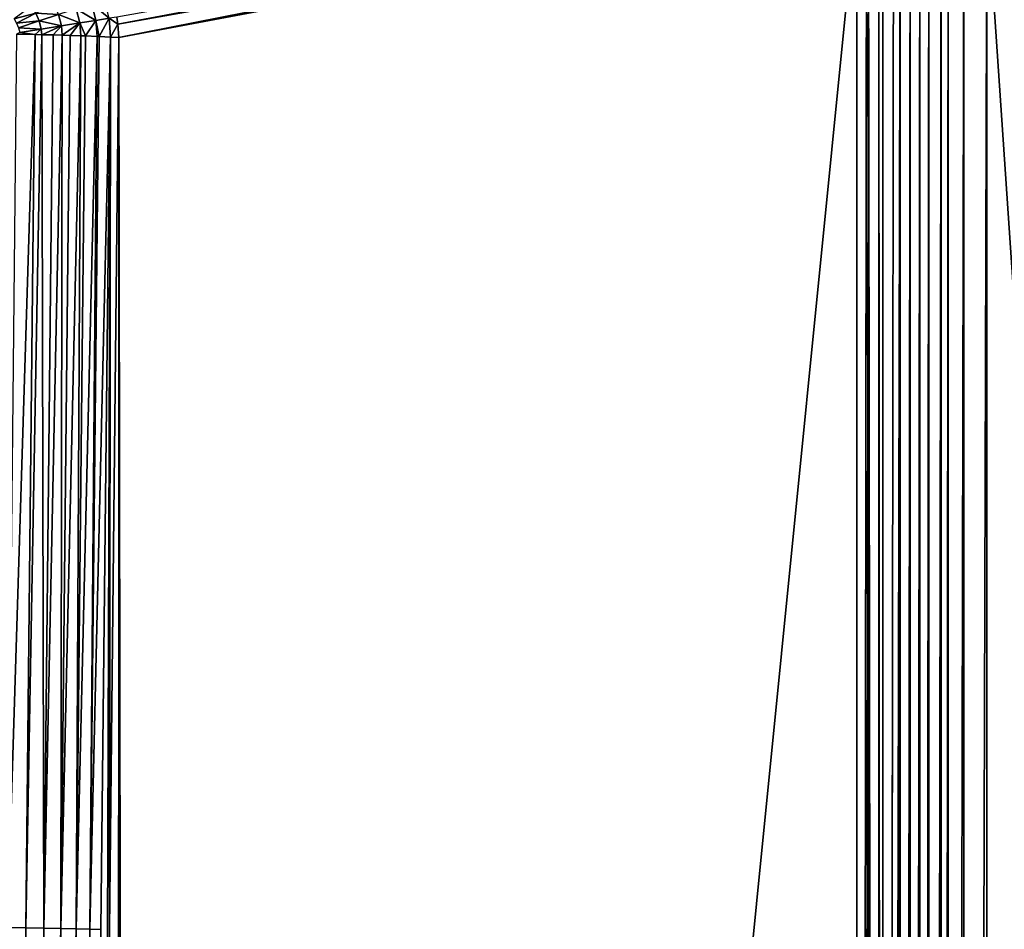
# Model space of a CAD drawing. Extents: x 0 to 700, y 0 to 509.
# Tile 221 of 243: x 639 to 674, y 279 to 311. Entities that reach past the tile are written whole.
import ezdxf

# ---------------------------------------------------------------- set-up
doc = ezdxf.new("R2010")
doc.units = 0
doc.header["$LTSCALE"] = 25.4
doc.layers.get('0').update_dxf_attribs({"linetype": 'CONTINUOUS'})

# ---------------------------------------------------------------- blocks, each defined once
blk = doc.blocks.new('5902539864168_-_S_STL')
at = {"color": 0}
for p, q in [((673.185, 103, 473.174), (673.185, 103, 194.138)), ((673.185, 103, 473.174), (673.185, 103, 194.138)), ((671.593, 102.74, 473.174), (671.593, 102.74, 194.138)), ((671.593, 102.74, 473.174), (671.593, 102.74, 194.138)), ((671.839, 102.815, 473.174), (671.839, 102.815, 194.138)), ((671.839, 102.815, 473.174), (671.839, 102.815, 194.138)), ((672.379, 102.934, 473.174), (672.379, 102.934, 194.138)), ((672.379, 102.934, 473.174), (672.379, 102.934, 194.138)), ((670.849, 102.421, 473.174), (670.849, 102.421, 194.138)), ((670.849, 102.421, 473.174), (670.849, 102.421, 194.138)), ((671.159, 102.571, 473.174), (671.159, 102.571, 194.138)), ((671.159, 102.571, 473.174), (671.159, 102.571, 194.138)), ((670.166, 101.986, 194.138), (669.563, 101.446, 473.174)), ((670.166, 101.986, 194.138), (669.563, 101.446, 473.174)), ((669.659, 101.545, 473.174), (670.166, 101.986, 194.138)), ((669.659, 101.545, 473.174), (670.166, 101.986, 194.138)), ((669.926, 101.792, 473.174), (670.166, 101.986, 194.138)), ((669.926, 101.792, 473.174), (670.166, 101.986, 194.138)), ((670.166, 101.986, 473.174), (670.166, 101.986, 194.138)), ((670.166, 101.986, 473.174), (670.166, 101.986, 194.138)), ((670.514, 102.227, 473.174), (670.514, 102.227, 194.138)), ((670.514, 102.227, 473.174), (670.514, 102.227, 194.138)), ((669.926, 101.792, 194.138), (669.563, 101.446, 473.174)), ((669.926, 101.792, 194.138), (669.563, 101.446, 473.174)), ((669.413, 101.281, 194.138), (669.413, 101.281, 473.174)), ((669.413, 101.281, 194.138), (669.413, 101.281, 473.174)), ((669.563, 101.446, 194.138), (669.563, 101.446, 473.174)), ((669.563, 101.446, 194.138), (669.563, 101.446, 473.174)), ((669.054, 100.817, 194.138), (668.654, 100.113, 473.174)), ((669.054, 100.817, 194.138), (668.654, 100.113, 473.174)), ((668.987, 100.715, 194.138), (668.654, 100.113, 473.174)), ((668.987, 100.715, 194.138), (668.654, 100.113, 473.174)), ((669.054, 100.817, 194.138), (668.808, 100.417, 473.174)), ((669.054, 100.817, 194.138), (668.808, 100.417, 473.174)), ((669.054, 100.817, 194.138), (669.054, 100.817, 473.174)), ((669.054, 100.817, 194.138), (669.054, 100.817, 473.174)), ((642.895, 44.923, 198.506), (668.64, 100.138, 193.657)), ((642.895, 44.923, 198.506), (668.64, 100.138, 193.657)), ((642.895, 44.923, 198.506), (668.654, 100.129, 193.88)), ((642.895, 44.923, 198.506), (668.654, 100.129, 193.88)), ((642.929, 44.947, 198.965), (668.654, 100.129, 193.88)), ((642.929, 44.947, 198.965), (668.654, 100.129, 193.88)), ((668.654, 100.113, 194.138), (642.929, 44.947, 198.965)), ((668.654, 100.113, 194.138), (642.929, 44.947, 198.965)), ((668.654, 100.113, 194.138), (668.654, 100.113, 473.174)), ((668.654, 100.113, 194.138), (668.654, 100.113, 473.174)), ((642.593, 44.422, 198.296), (642.895, 44.923, 198.506)), ((642.593, 44.422, 198.296), (642.895, 44.923, 198.506)), ((642.929, 44.947, 198.965), (642.604, 44.248, 230.063)), ((642.929, 44.947, 198.965), (642.604, 44.248, 230.063)), ((642.646, 44.422, 198.948), (642.929, 44.947, 198.965)), ((642.646, 44.422, 198.948), (642.929, 44.947, 198.965)), ((642.895, 44.923, 198.506), (642.646, 44.422, 198.948)), ((642.895, 44.923, 198.506), (642.646, 44.422, 198.948)), ((642.859, 44.917, 198.254), (642.895, 44.923, 198.506)), ((642.859, 44.917, 198.254), (642.895, 44.923, 198.506)), ((642.895, 44.923, 198.506), (642.929, 44.947, 198.965)), ((642.895, 44.923, 198.506), (642.929, 44.947, 198.965)), ((641.917, 43.166, 230.036), (642.646, 44.422, 198.948)), ((641.917, 43.166, 230.036), (642.646, 44.422, 198.948)), ((642.593, 44.422, 198.296), (642.127, 43.783, 198.37)), ((642.593, 44.422, 198.296), (642.127, 43.783, 198.37)), ((642.593, 44.422, 198.296), (642.242, 43.862, 198.928)), ((642.242, 43.862, 198.928), (642.646, 44.422, 198.948)), ((642.593, 44.422, 198.296), (642.242, 43.862, 198.928)), ((642.242, 43.862, 198.928), (642.646, 44.422, 198.948)), ((642.646, 44.422, 198.948), (642.308, 43.706, 230.05)), ((642.646, 44.422, 198.948), (642.308, 43.706, 230.05)), ((642.593, 44.422, 198.296), (642.646, 44.422, 198.948)), ((642.593, 44.422, 198.296), (642.646, 44.422, 198.948)), ((641.449, 42.674, 230.023), (642.174, 43.783, 198.926)), ((641.449, 42.674, 230.023), (642.174, 43.783, 198.926)), ((642.127, 43.783, 198.37), (641.568, 43.227, 198.459)), ((642.127, 43.783, 198.37), (641.568, 43.227, 198.459)), ((641.772, 43.37, 198.91), (642.174, 43.783, 198.926)), ((642.127, 43.783, 198.37), (641.772, 43.37, 198.91)), ((642.127, 43.783, 198.37), (641.772, 43.37, 198.91)), ((641.772, 43.37, 198.91), (642.174, 43.783, 198.926)), ((642.242, 43.862, 198.928), (641.917, 43.166, 230.036)), ((642.242, 43.862, 198.928), (641.917, 43.166, 230.036)), ((641.917, 43.166, 230.036), (642.174, 43.783, 198.926)), ((641.917, 43.166, 230.036), (642.174, 43.783, 198.926)), ((642.308, 43.706, 230.05), (641.917, 43.166, 230.036)), ((642.308, 43.706, 230.05), (641.917, 43.166, 230.036)), ((642.127, 43.783, 198.37), (641.987, 43.783, 197.791)), ((642.127, 43.783, 198.37), (641.987, 43.783, 197.791)), ((642.242, 43.862, 198.928), (642.127, 43.783, 198.37)), ((642.242, 43.862, 198.928), (642.127, 43.783, 198.37)), ((642.174, 43.783, 198.926), (642.127, 43.783, 198.37)), ((642.174, 43.783, 198.926), (642.127, 43.783, 198.37)), ((642.174, 43.783, 198.926), (642.242, 43.862, 198.928)), ((642.174, 43.783, 198.926), (642.242, 43.862, 198.928)), ((641.772, 43.37, 198.91), (641.449, 42.674, 230.023)), ((641.772, 43.37, 198.91), (641.449, 42.674, 230.023)), ((641.772, 43.37, 198.91), (641.568, 43.227, 198.459)), ((641.772, 43.37, 198.91), (641.568, 43.227, 198.459)), ((641.608, 43.227, 198.904), (641.772, 43.37, 198.91)), ((641.608, 43.227, 198.904), (641.772, 43.37, 198.91)), ((640.913, 42.247, 230.01), (641.608, 43.227, 198.904)), ((640.913, 42.247, 230.01), (641.608, 43.227, 198.904)), ((641.234, 42.943, 198.893), (640.913, 42.247, 230.01)), ((641.234, 42.943, 198.893), (640.913, 42.247, 230.01)), ((641.568, 43.227, 198.459), (640.929, 42.767, 198.561)), ((641.568, 43.227, 198.459), (640.929, 42.767, 198.561)), ((641.568, 43.227, 198.459), (640.96, 42.767, 198.885)), ((641.568, 43.227, 198.459), (640.96, 42.767, 198.885)), ((640.96, 42.767, 198.885), (641.234, 42.943, 198.893)), ((640.96, 42.767, 198.885), (641.234, 42.943, 198.893)), ((641.234, 42.943, 198.893), (641.608, 43.227, 198.904)), ((641.568, 43.227, 198.459), (641.234, 42.943, 198.893)), ((641.568, 43.227, 198.459), (641.234, 42.943, 198.893)), ((641.234, 42.943, 198.893), (641.608, 43.227, 198.904)), ((641.568, 43.227, 198.459), (641.449, 43.227, 197.967)), ((641.568, 43.227, 198.459), (641.449, 43.227, 197.967)), ((641.449, 42.674, 230.023), (641.608, 43.227, 198.904)), ((641.449, 42.674, 230.023), (641.608, 43.227, 198.904)), ((641.917, 43.166, 230.036), (641.449, 42.674, 230.023)), ((641.917, 43.166, 230.036), (641.449, 42.674, 230.023)), ((641.608, 43.227, 198.904), (641.568, 43.227, 198.459)), ((641.608, 43.227, 198.904), (641.568, 43.227, 198.459)), ((641.693, 42.684, 261.152), (641.917, 43.166, 230.036)), ((641.693, 42.684, 261.152), (641.917, 43.166, 230.036)), ((640.834, 42.767, 198.168), (640.157, 42.415, 198.389)), ((640.834, 42.767, 198.168), (640.157, 42.415, 198.389)), ((640.929, 42.767, 198.561), (640.226, 42.415, 198.673)), ((640.929, 42.767, 198.561), (640.226, 42.415, 198.673)), ((640.929, 42.767, 198.561), (640.246, 42.415, 198.867)), ((640.929, 42.767, 198.561), (640.246, 42.415, 198.867)), ((640.246, 42.415, 198.867), (640.643, 42.593, 198.877)), ((640.246, 42.415, 198.867), (640.643, 42.593, 198.877)), ((640.323, 41.897, 229.998), (640.96, 42.767, 198.885)), ((640.323, 41.897, 229.998), (640.96, 42.767, 198.885)), ((640.643, 42.593, 198.877), (640.323, 41.897, 229.998)), ((640.643, 42.593, 198.877), (640.323, 41.897, 229.998)), ((640.643, 42.593, 198.877), (640.929, 42.767, 198.561)), ((640.643, 42.593, 198.877), (640.96, 42.767, 198.885)), ((640.643, 42.593, 198.877), (640.929, 42.767, 198.561)), ((640.643, 42.593, 198.877), (640.96, 42.767, 198.885)), ((640.834, 42.767, 198.168), (640.929, 42.767, 198.561)), ((640.834, 42.767, 198.168), (640.929, 42.767, 198.561)), ((640.913, 42.247, 230.01), (640.96, 42.767, 198.885)), ((640.913, 42.247, 230.01), (640.96, 42.767, 198.885)), ((641.449, 42.674, 230.023), (640.913, 42.247, 230.01)), ((641.449, 42.674, 230.023), (640.913, 42.247, 230.01)), ((640.96, 42.767, 198.885), (640.929, 42.767, 198.561)), ((640.96, 42.767, 198.885), (640.929, 42.767, 198.561)), ((641.226, 42.193, 261.143), (641.449, 42.674, 230.023)), ((641.226, 42.193, 261.143), (641.449, 42.674, 230.023)), ((639.052, 41.459, 229.978), (640.015, 42.33, 198.862)), ((639.052, 41.459, 229.978), (640.015, 42.33, 198.862)), ((639.369, 42.156, 198.85), (640.015, 42.33, 198.862)), ((639.369, 42.156, 198.85), (640.015, 42.33, 198.862)), ((640.045, 42.415, 198.119), (639.37, 42.181, 198.466)), ((640.045, 42.415, 198.119), (639.37, 42.181, 198.466)), ((640.157, 42.415, 198.389), (639.436, 42.181, 198.625)), ((640.157, 42.415, 198.389), (639.436, 42.181, 198.625)), ((640.226, 42.415, 198.673), (639.477, 42.181, 198.793)), ((640.226, 42.415, 198.673), (639.477, 42.181, 198.793)), ((640.015, 42.33, 198.862), (639.477, 42.181, 198.793)), ((640.015, 42.33, 198.862), (639.477, 42.181, 198.793)), ((639.697, 41.633, 229.987), (640.246, 42.415, 198.867)), ((639.697, 41.633, 229.987), (640.246, 42.415, 198.867)), ((640.015, 42.33, 198.862), (639.697, 41.633, 229.987)), ((640.015, 42.33, 198.862), (639.697, 41.633, 229.987)), ((640.015, 42.33, 198.862), (640.226, 42.415, 198.673)), ((640.015, 42.33, 198.862), (640.246, 42.415, 198.867)), ((640.015, 42.33, 198.862), (640.226, 42.415, 198.673)), ((640.015, 42.33, 198.862), (640.246, 42.415, 198.867)), ((640.157, 42.415, 198.389), (640.045, 42.415, 198.119)), ((640.157, 42.415, 198.389), (640.045, 42.415, 198.119)), ((640.226, 42.415, 198.673), (640.157, 42.415, 198.389)), ((640.226, 42.415, 198.673), (640.157, 42.415, 198.389)), ((640.246, 42.415, 198.867), (640.226, 42.415, 198.673)), ((640.246, 42.415, 198.867), (640.226, 42.415, 198.673)), ((640.323, 41.897, 229.998), (640.246, 42.415, 198.867)), ((640.323, 41.897, 229.998), (640.246, 42.415, 198.867)), ((640.913, 42.247, 230.01), (640.323, 41.897, 229.998)), ((640.913, 42.247, 230.01), (640.323, 41.897, 229.998)), ((640.691, 41.766, 261.135), (640.913, 42.247, 230.01)), ((640.691, 41.766, 261.135), (640.913, 42.247, 230.01)), ((640.323, 41.897, 229.998), (639.697, 41.633, 229.987)), ((640.323, 41.897, 229.998), (639.697, 41.633, 229.987)), ((640.102, 41.416, 261.128), (640.323, 41.897, 229.998)), ((640.102, 41.416, 261.128), (640.323, 41.897, 229.998)), ((639.052, 41.459, 229.978), (639.697, 41.633, 229.987)), ((639.052, 41.459, 229.978), (639.697, 41.633, 229.987)), ((639.477, 41.152, 261.121), (639.697, 41.633, 229.987)), ((639.477, 41.152, 261.121), (639.697, 41.633, 229.987)), ((640.102, 41.416, 261.128), (639.697, 41.633, 229.987)), ((640.102, 41.416, 261.128), (639.697, 41.633, 229.987))]:
    blk.add_line(p, q, dxfattribs=at)
mesh = blk.add_polyface(dxfattribs=at)
corners = [(5.829, 103, 89.051), (350, 103, 116.551), (694.171, 103, 89.051), (346.961, 103, 116.817), (35.453, 103, 184.635), (33.702, 103, 185.073), (32.106, 103, 185.75), (30.702, 103, 186.626), (29.442, 103, 187.728), (28.41, 103, 188.996), (27.646, 103, 190.345), (27.137, 103, 191.742), (26.867, 103, 193.162), (5.829, 103, 503.222), (344.015, 103, 117.607), (341.25, 103, 118.896), (338.751, 103, 120.646), (336.594, 103, 122.803), (334.845, 103, 125.301), (333.555, 103, 128.066), (332.766, 103, 131.012), (332.5, 103, 134.051), (332.766, 103, 137.09), (333.555, 103, 140.037), (334.845, 103, 142.801), (336.594, 103, 145.3), (338.751, 103, 147.457), (341.25, 103, 149.207), (344.015, 103, 150.496), (346.961, 103, 151.285), (350, 103, 151.551), (37.442, 103, 184.47), (26.815, 103, 194.138), (26.815, 103, 473.174), (26.955, 103, 474.875), (26.981, 103, 475.022), (27.312, 103, 476.309), (27.475, 103, 476.756), (27.857, 103, 477.593), (28.651, 103, 478.843), (29.58, 103, 479.868), (30.666, 103, 480.727), (30.73, 103, 480.769), (31.881, 103, 481.4), (32.295, 103, 481.576), (33.221, 103, 481.885), (34.029, 103, 482.07), (34.683, 103, 482.168), (35.878, 103, 482.237), (664.122, 103, 482.237), (673.185, 103, 194.138), (694.171, 103, 503.222), (673.091, 103, 192.835), (672.732, 103, 191.306), (672.118, 103, 189.869), (671.267, 103, 188.55), (670.192, 103, 187.368), (669.802, 103, 187.023), (668.441, 103, 186.055), (666.9, 103, 185.294), (665.204, 103, 184.766), (353.039, 103, 116.817), (355.985, 103, 117.607), (358.75, 103, 118.896), (361.249, 103, 120.646), (363.406, 103, 122.803), (365.155, 103, 125.301), (366.445, 103, 128.066), (367.234, 103, 131.012), (367.5, 103, 134.051), (367.234, 103, 137.09), (366.445, 103, 140.037), (663.399, 103, 184.499), (365.155, 103, 142.801), (363.406, 103, 145.3), (361.249, 103, 147.457), (358.75, 103, 149.207), (355.985, 103, 150.496), (353.039, 103, 151.285), (662.558, 103, 184.47), (673.185, 103, 473.174), (673.117, 103, 474.369), (673.019, 103, 475.022), (672.834, 103, 475.83), (672.525, 103, 476.756), (672.349, 103, 477.171), (671.718, 103, 478.322), (671.675, 103, 478.386), (670.817, 103, 479.472), (669.792, 103, 480.4), (668.542, 103, 481.195), (667.705, 103, 481.576), (667.258, 103, 481.739), (665.971, 103, 482.07), (665.824, 103, 482.096)]
mesh.append_faces([[corners[k] for k in face] for face in [(0, 1, 2), (1, 0, 3), (4, 0, 5), (5, 0, 6), (6, 0, 7), (7, 0, 8), (8, 0, 9), (9, 0, 10), (10, 0, 11), (11, 0, 12), (3, 4, 14), (14, 4, 15), (15, 4, 16), (16, 4, 17), (17, 4, 18), (18, 4, 19), (19, 4, 20), (20, 4, 21), (21, 4, 22), (22, 4, 23), (23, 4, 24), (24, 4, 25), (25, 4, 26), (26, 4, 27), (27, 4, 28), (28, 4, 29), (29, 4, 30), (12, 13, 32), (32, 13, 33), (33, 13, 34), (34, 13, 35), (35, 13, 36), (36, 13, 37), (37, 13, 38), (38, 13, 39), (39, 13, 40), (40, 13, 41), (41, 13, 42), (42, 13, 43), (43, 13, 44), (44, 13, 45), (45, 13, 46), (46, 13, 47), (47, 13, 48), (48, 13, 49), (2, 50, 51), (50, 2, 52), (52, 2, 53), (53, 2, 54), (54, 2, 55), (55, 2, 56), (56, 2, 57), (57, 2, 58), (58, 2, 59), (59, 2, 60), (61, 2, 1), (60, 71, 72), (72, 30, 79), (79, 30, 31), (51, 49, 13)]], dxfattribs={"vtx0": -1, "vtx1": -1, "color": 0})
mesh.append_faces([[corners[k] for k in face] for face in [(3, 0, 4), (60, 2, 61)]], dxfattribs={"vtx0": -1, "vtx1": -1, "vtx2": -1, "color": 0})
mesh.append_faces([[corners[k] for k in face] for face in [(12, 0, 13), (30, 4, 31), (60, 61, 62), (60, 62, 63), (60, 63, 64), (60, 64, 65), (60, 65, 66), (60, 66, 67), (60, 67, 68), (60, 68, 69), (60, 69, 70), (60, 70, 71), (72, 71, 73), (72, 73, 74), (72, 74, 75), (72, 75, 76), (72, 76, 77), (72, 77, 78), (72, 78, 30), (51, 50, 80), (51, 80, 81), (51, 81, 82), (51, 82, 83), (51, 83, 84), (51, 84, 85), (51, 85, 86), (51, 86, 87), (51, 87, 88), (51, 88, 89), (51, 89, 90), (51, 90, 91), (51, 91, 92), (51, 92, 93), (51, 93, 94), (51, 94, 49)]], dxfattribs={"vtx0": -1, "vtx2": -1, "color": 0})
mesh = blk.add_polyface(dxfattribs=at)
corners = [(672.379, 102.934, 473.174), (673.185, 103, 194.138), (672.379, 102.934, 194.138), (673.185, 103, 473.174)]
mesh.append_faces([[corners[k] for k in face] for face in [(0, 1, 2), (1, 0, 3)]], dxfattribs={"vtx0": -1, "color": 0})
mesh = blk.add_polyface(dxfattribs=at)
corners = [(671.159, 102.571, 473.174), (671.593, 102.74, 194.138), (671.159, 102.571, 194.138), (671.593, 102.74, 473.174)]
mesh.append_faces([[corners[k] for k in face] for face in [(0, 1, 2), (1, 0, 3)]], dxfattribs={"vtx0": -1, "color": 0})
mesh = blk.add_polyface(dxfattribs=at)
corners = [(671.593, 102.74, 473.174), (671.839, 102.815, 194.138), (671.593, 102.74, 194.138), (671.839, 102.815, 473.174)]
mesh.append_faces([[corners[k] for k in face] for face in [(0, 1, 2), (1, 0, 3)]], dxfattribs={"vtx0": -1, "color": 0})
mesh = blk.add_polyface(dxfattribs=at)
corners = [(671.839, 102.815, 473.174), (672.379, 102.934, 194.138), (671.839, 102.815, 194.138), (672.379, 102.934, 473.174)]
mesh.append_faces([[corners[k] for k in face] for face in [(0, 1, 2), (1, 0, 3)]], dxfattribs={"vtx0": -1, "color": 0})
mesh = blk.add_polyface(dxfattribs=at)
corners = [(670.514, 102.227, 473.174), (670.849, 102.421, 194.138), (670.514, 102.227, 194.138), (670.849, 102.421, 473.174)]
mesh.append_faces([[corners[k] for k in face] for face in [(0, 1, 2), (1, 0, 3)]], dxfattribs={"vtx0": -1, "color": 0})
mesh = blk.add_polyface(dxfattribs=at)
corners = [(670.849, 102.421, 473.174), (671.159, 102.571, 194.138), (670.849, 102.421, 194.138), (671.159, 102.571, 473.174)]
mesh.append_faces([[corners[k] for k in face] for face in [(0, 1, 2), (1, 0, 3)]], dxfattribs={"vtx0": -1, "color": 0})
mesh = blk.add_polyface(dxfattribs=at)
corners = [(670.166, 101.986, 194.138), (669.563, 101.446, 473.174), (669.659, 101.545, 473.174)]
mesh.append_faces([[corners[k] for k in face] for face in [(0, 1, 2)]], dxfattribs={"color": 0})
mesh = blk.add_polyface(dxfattribs=at)
corners = [(669.563, 101.446, 473.174), (670.166, 101.986, 194.138), (669.926, 101.792, 194.138)]
mesh.append_faces([[corners[k] for k in face] for face in [(0, 1, 2)]], dxfattribs={"color": 0})
mesh = blk.add_polyface(dxfattribs=at)
corners = [(669.926, 101.792, 473.174), (670.166, 101.986, 194.138), (669.659, 101.545, 473.174)]
mesh.append_faces([[corners[k] for k in face] for face in [(0, 1, 2)]], dxfattribs={"color": 0})
mesh = blk.add_polyface(dxfattribs=at)
corners = [(670.166, 101.986, 473.174), (670.166, 101.986, 194.138), (669.926, 101.792, 473.174)]
mesh.append_faces([[corners[k] for k in face] for face in [(0, 1, 2)]], dxfattribs={"color": 0})
mesh = blk.add_polyface(dxfattribs=at)
corners = [(670.166, 101.986, 473.174), (670.514, 102.227, 194.138), (670.166, 101.986, 194.138), (670.514, 102.227, 473.174)]
mesh.append_faces([[corners[k] for k in face] for face in [(0, 1, 2), (1, 0, 3)]], dxfattribs={"vtx0": -1, "color": 0})
mesh = blk.add_polyface(dxfattribs=at)
corners = [(669.563, 101.446, 473.174), (669.926, 101.792, 194.138), (669.563, 101.446, 194.138)]
mesh.append_faces([[corners[k] for k in face] for face in [(0, 1, 2)]], dxfattribs={"color": 0})
mesh = blk.add_polyface(dxfattribs=at)
corners = [(669.413, 101.281, 473.174), (669.054, 100.817, 194.138), (669.054, 100.817, 473.174), (669.413, 101.281, 194.138)]
mesh.append_faces([[corners[k] for k in face] for face in [(0, 1, 2), (1, 0, 3)]], dxfattribs={"vtx0": -1, "color": 0})
mesh = blk.add_polyface(dxfattribs=at)
corners = [(669.563, 101.446, 473.174), (669.413, 101.281, 194.138), (669.413, 101.281, 473.174), (669.563, 101.446, 194.138)]
mesh.append_faces([[corners[k] for k in face] for face in [(0, 1, 2), (1, 0, 3)]], dxfattribs={"vtx0": -1, "color": 0})
mesh = blk.add_polyface(dxfattribs=at)
corners = [(669.054, 100.817, 194.138), (668.654, 100.113, 473.174), (668.808, 100.417, 473.174)]
mesh.append_faces([[corners[k] for k in face] for face in [(0, 1, 2)]], dxfattribs={"color": 0})
mesh = blk.add_polyface(dxfattribs=at)
corners = [(669.054, 100.817, 194.138), (668.987, 100.715, 194.138), (668.654, 100.113, 473.174)]
mesh.append_faces([[corners[k] for k in face] for face in [(0, 1, 2)]], dxfattribs={"color": 0})
mesh = blk.add_polyface(dxfattribs=at)
corners = [(668.987, 100.715, 194.138), (668.654, 100.113, 194.138), (668.654, 100.113, 473.174)]
mesh.append_faces([[corners[k] for k in face] for face in [(0, 1, 2)]], dxfattribs={"color": 0})
mesh = blk.add_polyface(dxfattribs=at)
corners = [(669.054, 100.817, 194.138), (668.808, 100.417, 473.174), (669.054, 100.817, 473.174)]
mesh.append_faces([[corners[k] for k in face] for face in [(0, 1, 2)]], dxfattribs={"color": 0})
mesh = blk.add_polyface(dxfattribs=at)
corners = [(642.274, 43.542, 331.353), (642.269, 43.531, 288.871), (642.257, 43.506, 323.402), (642.379, 43.766, 261.168), (642.366, 43.738, 354.522), (642.484, 43.991, 373.275), (642.488, 44, 244.279), (642.582, 44.203, 385.633), (642.604, 44.248, 230.063), (642.89, 44.863, 415.823), (642.929, 44.947, 198.965), (643.311, 45.765, 447.831), (668.654, 100.113, 194.138), (668.654, 100.113, 473.174)]
mesh.append_faces([[corners[k] for k in face] for face in [(0, 1, 2), (12, 11, 13)]], dxfattribs={"vtx0": -1, "color": 0})
mesh.append_faces([[corners[k] for k in face] for face in [(1, 0, 3), (3, 5, 6), (6, 7, 8), (8, 9, 10), (10, 11, 12)]], dxfattribs={"vtx0": -1, "vtx1": -1, "color": 0})
mesh.append_faces([[corners[k] for k in face] for face in [(3, 0, 4), (3, 4, 5), (6, 5, 7), (8, 7, 9), (10, 9, 11)]], dxfattribs={"vtx0": -1, "vtx2": -1, "color": 0})
mesh = blk.add_polyface(dxfattribs=at)
corners = [(668.64, 100.138, 193.657), (642.859, 44.917, 198.254), (642.895, 44.923, 198.506)]
mesh.append_faces([[corners[k] for k in face] for face in [(0, 1, 2)]], dxfattribs={"color": 0})
mesh = blk.add_polyface(dxfattribs=at)
corners = [(668.64, 100.138, 193.657), (642.895, 44.923, 198.506), (668.654, 100.129, 193.88)]
mesh.append_faces([[corners[k] for k in face] for face in [(0, 1, 2)]], dxfattribs={"color": 0})
mesh = blk.add_polyface(dxfattribs=at)
corners = [(668.654, 100.129, 193.88), (642.895, 44.923, 198.506), (642.929, 44.947, 198.965)]
mesh.append_faces([[corners[k] for k in face] for face in [(0, 1, 2)]], dxfattribs={"color": 0})
mesh = blk.add_polyface(dxfattribs=at)
corners = [(668.654, 100.129, 193.88), (642.929, 44.947, 198.965), (668.654, 100.113, 194.138)]
mesh.append_faces([[corners[k] for k in face] for face in [(0, 1, 2)]], dxfattribs={"color": 0})
mesh = blk.add_polyface(dxfattribs=at)
corners = [(642.488, 44, 244.279), (642.646, 44.422, 198.948), (642.308, 43.706, 230.05), (642.604, 44.248, 230.063), (642.929, 44.947, 198.965)]
mesh.append_faces([[corners[k] for k in face] for face in [(0, 1, 2), (1, 3, 4)]], dxfattribs={"vtx0": -1, "color": 0})
mesh.append_faces([[corners[k] for k in face] for face in [(1, 0, 3)]], dxfattribs={"vtx0": -1, "vtx2": -1, "color": 0})
mesh = blk.add_polyface(dxfattribs=at)
corners = [(642.895, 44.923, 198.506), (642.859, 44.917, 198.254), (642.593, 44.422, 198.296)]
mesh.append_faces([[corners[k] for k in face] for face in [(0, 1, 2)]], dxfattribs={"color": 0})
mesh = blk.add_polyface(dxfattribs=at)
corners = [(642.895, 44.923, 198.506), (642.593, 44.422, 198.296), (642.646, 44.422, 198.948)]
mesh.append_faces([[corners[k] for k in face] for face in [(0, 1, 2)]], dxfattribs={"color": 0})
mesh = blk.add_polyface(dxfattribs=at)
corners = [(642.929, 44.947, 198.965), (642.895, 44.923, 198.506), (642.646, 44.422, 198.948)]
mesh.append_faces([[corners[k] for k in face] for face in [(0, 1, 2)]], dxfattribs={"color": 0})
mesh = blk.add_polyface(dxfattribs=at)
corners = [(642.646, 44.422, 198.948), (642.242, 43.862, 198.928), (641.917, 43.166, 230.036)]
mesh.append_faces([[corners[k] for k in face] for face in [(0, 1, 2)]], dxfattribs={"color": 0})
mesh = blk.add_polyface(dxfattribs=at)
corners = [(642.646, 44.422, 198.948), (641.917, 43.166, 230.036), (642.308, 43.706, 230.05)]
mesh.append_faces([[corners[k] for k in face] for face in [(0, 1, 2)]], dxfattribs={"color": 0})
mesh = blk.add_polyface(dxfattribs=at)
corners = [(642.593, 44.422, 198.296), (641.987, 43.783, 197.791), (642.127, 43.783, 198.37), (642.435, 44.422, 197.644)]
mesh.append_faces([[corners[k] for k in face] for face in [(0, 1, 2), (1, 0, 3)]], dxfattribs={"vtx0": -1, "color": 0})
mesh = blk.add_polyface(dxfattribs=at)
corners = [(642.593, 44.422, 198.296), (642.127, 43.783, 198.37), (642.242, 43.862, 198.928)]
mesh.append_faces([[corners[k] for k in face] for face in [(0, 1, 2)]], dxfattribs={"color": 0})
mesh = blk.add_polyface(dxfattribs=at)
corners = [(642.593, 44.422, 198.296), (642.242, 43.862, 198.928), (642.646, 44.422, 198.948)]
mesh.append_faces([[corners[k] for k in face] for face in [(0, 1, 2)]], dxfattribs={"color": 0})
mesh = blk.add_polyface(dxfattribs=at)
corners = [(641.449, 43.227, 197.967), (642.127, 43.783, 198.37), (641.987, 43.783, 197.791), (641.568, 43.227, 198.459)]
mesh.append_faces([[corners[k] for k in face] for face in [(0, 1, 2), (1, 0, 3)]], dxfattribs={"vtx0": -1, "color": 0})
mesh = blk.add_polyface(dxfattribs=at)
corners = [(642.174, 43.783, 198.926), (641.772, 43.37, 198.91), (641.449, 42.674, 230.023)]
mesh.append_faces([[corners[k] for k in face] for face in [(0, 1, 2)]], dxfattribs={"color": 0})
mesh = blk.add_polyface(dxfattribs=at)
corners = [(642.174, 43.783, 198.926), (641.449, 42.674, 230.023), (641.917, 43.166, 230.036)]
mesh.append_faces([[corners[k] for k in face] for face in [(0, 1, 2)]], dxfattribs={"color": 0})
mesh = blk.add_polyface(dxfattribs=at)
corners = [(641.772, 43.37, 198.91), (642.127, 43.783, 198.37), (641.568, 43.227, 198.459)]
mesh.append_faces([[corners[k] for k in face] for face in [(0, 1, 2)]], dxfattribs={"color": 0})
mesh = blk.add_polyface(dxfattribs=at)
corners = [(642.084, 43.223, 261.16), (641.917, 43.166, 230.036), (641.693, 42.684, 261.152), (642.308, 43.706, 230.05)]
mesh.append_faces([[corners[k] for k in face] for face in [(0, 1, 2), (1, 0, 3)]], dxfattribs={"vtx0": -1, "color": 0})
mesh = blk.add_polyface(dxfattribs=at)
corners = [(642.127, 43.783, 198.37), (641.772, 43.37, 198.91), (642.174, 43.783, 198.926)]
mesh.append_faces([[corners[k] for k in face] for face in [(0, 1, 2)]], dxfattribs={"color": 0})
mesh = blk.add_polyface(dxfattribs=at)
corners = [(642.242, 43.862, 198.928), (642.174, 43.783, 198.926), (641.917, 43.166, 230.036)]
mesh.append_faces([[corners[k] for k in face] for face in [(0, 1, 2)]], dxfattribs={"color": 0})
mesh = blk.add_polyface(dxfattribs=at)
corners = [(642.242, 43.862, 198.928), (642.127, 43.783, 198.37), (642.174, 43.783, 198.926)]
mesh.append_faces([[corners[k] for k in face] for face in [(0, 1, 2)]], dxfattribs={"color": 0})
mesh = blk.add_polyface(dxfattribs=at)
corners = [(641.449, 42.674, 230.023), (641.772, 43.37, 198.91), (641.608, 43.227, 198.904)]
mesh.append_faces([[corners[k] for k in face] for face in [(0, 1, 2)]], dxfattribs={"color": 0})
mesh = blk.add_polyface(dxfattribs=at)
corners = [(641.772, 43.37, 198.91), (641.568, 43.227, 198.459), (641.608, 43.227, 198.904)]
mesh.append_faces([[corners[k] for k in face] for face in [(0, 1, 2)]], dxfattribs={"color": 0})
mesh = blk.add_polyface(dxfattribs=at)
corners = [(640.834, 42.767, 198.168), (641.568, 43.227, 198.459), (641.449, 43.227, 197.967), (640.929, 42.767, 198.561)]
mesh.append_faces([[corners[k] for k in face] for face in [(0, 1, 2), (1, 0, 3)]], dxfattribs={"vtx0": -1, "color": 0})
mesh = blk.add_polyface(dxfattribs=at)
corners = [(640.913, 42.247, 230.01), (641.608, 43.227, 198.904), (641.234, 42.943, 198.893)]
mesh.append_faces([[corners[k] for k in face] for face in [(0, 1, 2)]], dxfattribs={"color": 0})
mesh = blk.add_polyface(dxfattribs=at)
corners = [(641.449, 42.674, 230.023), (641.608, 43.227, 198.904), (640.913, 42.247, 230.01)]
mesh.append_faces([[corners[k] for k in face] for face in [(0, 1, 2)]], dxfattribs={"color": 0})
mesh = blk.add_polyface(dxfattribs=at)
corners = [(640.913, 42.247, 230.01), (641.234, 42.943, 198.893), (640.96, 42.767, 198.885)]
mesh.append_faces([[corners[k] for k in face] for face in [(0, 1, 2)]], dxfattribs={"color": 0})
mesh = blk.add_polyface(dxfattribs=at)
corners = [(640.96, 42.767, 198.885), (641.568, 43.227, 198.459), (640.929, 42.767, 198.561)]
mesh.append_faces([[corners[k] for k in face] for face in [(0, 1, 2)]], dxfattribs={"color": 0})
mesh = blk.add_polyface(dxfattribs=at)
corners = [(641.234, 42.943, 198.893), (641.568, 43.227, 198.459), (640.96, 42.767, 198.885)]
mesh.append_faces([[corners[k] for k in face] for face in [(0, 1, 2)]], dxfattribs={"color": 0})
mesh = blk.add_polyface(dxfattribs=at)
corners = [(641.693, 42.684, 261.152), (641.449, 42.674, 230.023), (641.226, 42.193, 261.143), (641.917, 43.166, 230.036)]
mesh.append_faces([[corners[k] for k in face] for face in [(0, 1, 2), (1, 0, 3)]], dxfattribs={"vtx0": -1, "color": 0})
mesh = blk.add_polyface(dxfattribs=at)
corners = [(641.608, 43.227, 198.904), (641.568, 43.227, 198.459), (641.234, 42.943, 198.893)]
mesh.append_faces([[corners[k] for k in face] for face in [(0, 1, 2)]], dxfattribs={"color": 0})
mesh = blk.add_polyface(dxfattribs=at)
corners = [(640.045, 42.415, 198.119), (640.834, 42.767, 198.168), (640.678, 42.767, 197.794), (640.157, 42.415, 198.389)]
mesh.append_faces([[corners[k] for k in face] for face in [(0, 1, 2), (1, 0, 3)]], dxfattribs={"vtx0": -1, "color": 0})
mesh = blk.add_polyface(dxfattribs=at)
corners = [(640.157, 42.415, 198.389), (640.929, 42.767, 198.561), (640.834, 42.767, 198.168), (640.226, 42.415, 198.673)]
mesh.append_faces([[corners[k] for k in face] for face in [(0, 1, 2), (1, 0, 3)]], dxfattribs={"vtx0": -1, "color": 0})
mesh = blk.add_polyface(dxfattribs=at)
corners = [(640.246, 42.415, 198.867), (640.929, 42.767, 198.561), (640.226, 42.415, 198.673)]
mesh.append_faces([[corners[k] for k in face] for face in [(0, 1, 2)]], dxfattribs={"color": 0})
mesh = blk.add_polyface(dxfattribs=at)
corners = [(640.643, 42.593, 198.877), (640.929, 42.767, 198.561), (640.246, 42.415, 198.867)]
mesh.append_faces([[corners[k] for k in face] for face in [(0, 1, 2)]], dxfattribs={"color": 0})
mesh = blk.add_polyface(dxfattribs=at)
corners = [(640.323, 41.897, 229.998), (640.643, 42.593, 198.877), (640.246, 42.415, 198.867)]
mesh.append_faces([[corners[k] for k in face] for face in [(0, 1, 2)]], dxfattribs={"color": 0})
mesh = blk.add_polyface(dxfattribs=at)
corners = [(640.323, 41.897, 229.998), (640.96, 42.767, 198.885), (640.643, 42.593, 198.877)]
mesh.append_faces([[corners[k] for k in face] for face in [(0, 1, 2)]], dxfattribs={"color": 0})
mesh = blk.add_polyface(dxfattribs=at)
corners = [(640.913, 42.247, 230.01), (640.96, 42.767, 198.885), (640.323, 41.897, 229.998)]
mesh.append_faces([[corners[k] for k in face] for face in [(0, 1, 2)]], dxfattribs={"color": 0})
mesh = blk.add_polyface(dxfattribs=at)
corners = [(640.96, 42.767, 198.885), (640.929, 42.767, 198.561), (640.643, 42.593, 198.877)]
mesh.append_faces([[corners[k] for k in face] for face in [(0, 1, 2)]], dxfattribs={"color": 0})
mesh = blk.add_polyface(dxfattribs=at)
corners = [(640.691, 41.766, 261.135), (641.449, 42.674, 230.023), (640.913, 42.247, 230.01), (641.226, 42.193, 261.143)]
mesh.append_faces([[corners[k] for k in face] for face in [(0, 1, 2), (1, 0, 3)]], dxfattribs={"vtx0": -1, "color": 0})
mesh = blk.add_polyface(dxfattribs=at)
corners = [(639.052, 41.459, 229.978), (640.015, 42.33, 198.862), (639.369, 42.156, 198.85)]
mesh.append_faces([[corners[k] for k in face] for face in [(0, 1, 2)]], dxfattribs={"color": 0})
mesh = blk.add_polyface(dxfattribs=at)
corners = [(639.697, 41.633, 229.987), (640.015, 42.33, 198.862), (639.052, 41.459, 229.978)]
mesh.append_faces([[corners[k] for k in face] for face in [(0, 1, 2)]], dxfattribs={"color": 0})
mesh = blk.add_polyface(dxfattribs=at)
corners = [(639.279, 42.181, 198.319), (640.045, 42.415, 198.119), (639.891, 42.415, 197.871), (639.37, 42.181, 198.466)]
mesh.append_faces([[corners[k] for k in face] for face in [(0, 1, 2), (1, 0, 3)]], dxfattribs={"vtx0": -1, "color": 0})
mesh = blk.add_polyface(dxfattribs=at)
corners = [(640.015, 42.33, 198.862), (639.477, 42.181, 198.793), (639.369, 42.156, 198.85)]
mesh.append_faces([[corners[k] for k in face] for face in [(0, 1, 2)]], dxfattribs={"color": 0})
mesh = blk.add_polyface(dxfattribs=at)
corners = [(639.37, 42.181, 198.466), (640.157, 42.415, 198.389), (640.045, 42.415, 198.119), (639.436, 42.181, 198.625)]
mesh.append_faces([[corners[k] for k in face] for face in [(0, 1, 2), (1, 0, 3)]], dxfattribs={"vtx0": -1, "color": 0})
mesh = blk.add_polyface(dxfattribs=at)
corners = [(639.436, 42.181, 198.625), (640.226, 42.415, 198.673), (640.157, 42.415, 198.389), (639.477, 42.181, 198.793)]
mesh.append_faces([[corners[k] for k in face] for face in [(0, 1, 2), (1, 0, 3)]], dxfattribs={"vtx0": -1, "color": 0})
mesh = blk.add_polyface(dxfattribs=at)
corners = [(640.015, 42.33, 198.862), (640.226, 42.415, 198.673), (639.477, 42.181, 198.793)]
mesh.append_faces([[corners[k] for k in face] for face in [(0, 1, 2)]], dxfattribs={"color": 0})
mesh = blk.add_polyface(dxfattribs=at)
corners = [(639.697, 41.633, 229.987), (640.246, 42.415, 198.867), (640.015, 42.33, 198.862)]
mesh.append_faces([[corners[k] for k in face] for face in [(0, 1, 2)]], dxfattribs={"color": 0})
mesh = blk.add_polyface(dxfattribs=at)
corners = [(640.323, 41.897, 229.998), (640.246, 42.415, 198.867), (639.697, 41.633, 229.987)]
mesh.append_faces([[corners[k] for k in face] for face in [(0, 1, 2)]], dxfattribs={"color": 0})
mesh = blk.add_polyface(dxfattribs=at)
corners = [(640.246, 42.415, 198.867), (640.226, 42.415, 198.673), (640.015, 42.33, 198.862)]
mesh.append_faces([[corners[k] for k in face] for face in [(0, 1, 2)]], dxfattribs={"color": 0})
mesh = blk.add_polyface(dxfattribs=at)
corners = [(640.102, 41.416, 261.128), (640.913, 42.247, 230.01), (640.323, 41.897, 229.998), (640.691, 41.766, 261.135)]
mesh.append_faces([[corners[k] for k in face] for face in [(0, 1, 2), (1, 0, 3)]], dxfattribs={"vtx0": -1, "color": 0})
mesh = blk.add_polyface(dxfattribs=at)
corners = [(640.102, 41.416, 261.128), (640.323, 41.897, 229.998), (639.697, 41.633, 229.987)]
mesh.append_faces([[corners[k] for k in face] for face in [(0, 1, 2)]], dxfattribs={"color": 0})
mesh = blk.add_polyface(dxfattribs=at)
corners = [(639.477, 41.152, 261.121), (639.697, 41.633, 229.987), (639.052, 41.459, 229.978)]
mesh.append_faces([[corners[k] for k in face] for face in [(0, 1, 2)]], dxfattribs={"color": 0})
mesh = blk.add_polyface(dxfattribs=at)
corners = [(640.102, 41.416, 261.128), (639.697, 41.633, 229.987), (639.477, 41.152, 261.121)]
mesh.append_faces([[corners[k] for k in face] for face in [(0, 1, 2)]], dxfattribs={"color": 0})

msp = doc.modelspace()

# ---------------------------------------------------------------- block references
at = {"color": 254, "extrusion": (0, -1, 6.12323e-17)}
msp.add_blockref('5902539864168_-_S_STL', (0, 0, -509.051), dxfattribs=at)

doc.saveas('drawing.dxf')
